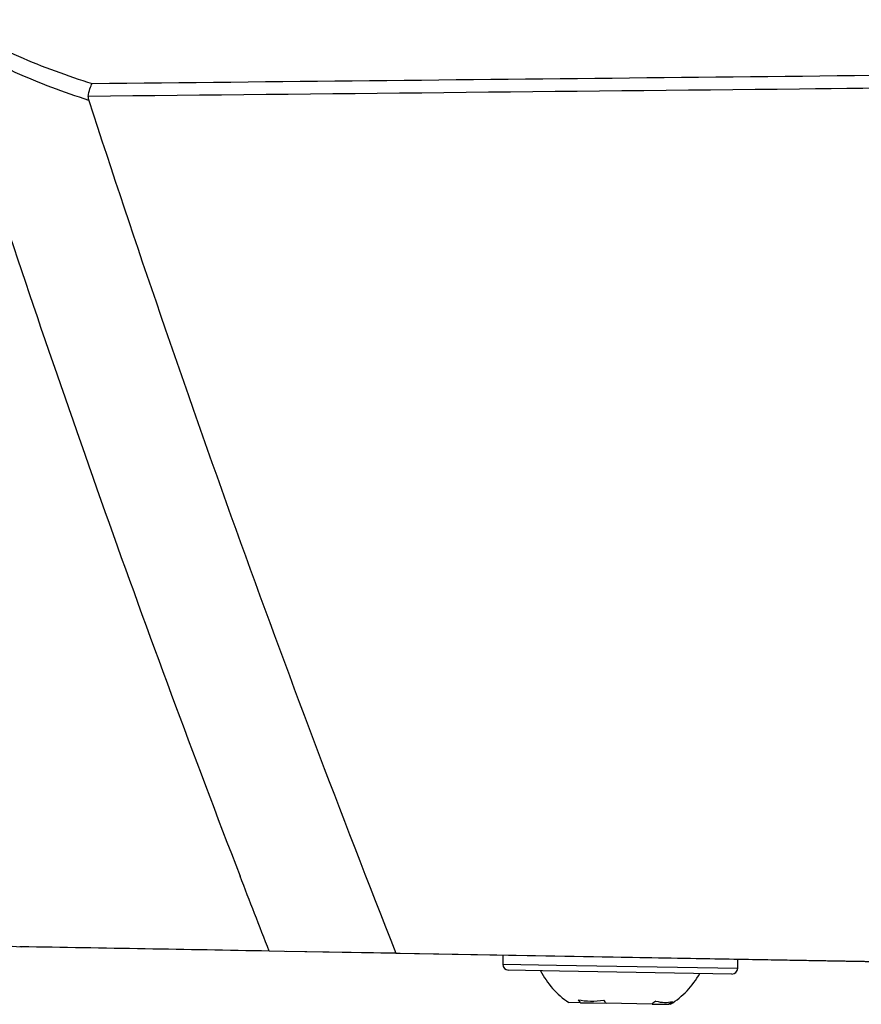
# Model space of a CAD drawing. Header units: millimetres. Extents: x -3.03 to 0.78, y -0.23 to 0.59.
# Tile 69 of 165: x 0.3496 to 0.3779, y 0.0299 to 0.063. Entities that reach past the tile are written whole.
import ezdxf

# ---------------------------------------------------------------- set-up
doc = ezdxf.new("R2010")
doc.units = ezdxf.units.MM

msp = doc.modelspace()

# ---------------------------------------------------------------- linework, layer by layer
at = {"color": 7, "linetype": 'Continuous', "lineweight": 25}
for p, q in [((0.358512, 0.031677), (0.357992, 0.031686)), ((0.362252, 0.031612), (0.358512, 0.031677)), ((0.359793, 0.031654), (0.358588, 0.031675)), ((0.419784, 0.030607), (0.359793, 0.031654)), ((0.362252, 0.031612), (0.426314, 0.030493)), ((0.365842, 0.031549), (0.365837, 0.031249)), ((0.373735, 0.031111), (0.373741, 0.031411)), ((0.36775, 0.031015), (0.366033, 0.031045)), ((0.373532, 0.030914), (0.36775, 0.031015)), ((0.368449, 0.02995), (0.368056, 0.029957)), ((0.368449, 0.02995), (0.368886, 0.029943)), ((0.368886, 0.029943), (0.369314, 0.029935)), ((0.370853, 0.029908), (0.369314, 0.029935)), ((0.370853, 0.029908), (0.371412, 0.029899)), ((0.371472, 0.029898), (0.371412, 0.029899))]:
    msp.add_line(p, q, dxfattribs=at)
at = {"color": 9, "linetype": 'Continuous', "lineweight": 25}
for p, q in [((0.365837, 0.031249), (0.367645, 0.031217)), ((0.367645, 0.031217), (0.373735, 0.031111))]:
    msp.add_line(p, q, dxfattribs=at)
at = {"color": 7, "linetype": 'Continuous', "lineweight": 25}
for centre, radius, start, end in [((0.366037, 0.031245), 0.0002, 179, 269), ((0.373535, 0.031114), 0.0002, 269, 359), ((0.369643, 0.03232), 0.0028454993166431, 207.029761, 236.119137), ((0.369969, 0.032314), 0.0028454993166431, 301.880863, 330.970239)]:
    msp.add_arc(centre, radius, start, end, dxfattribs=at)
for points, knots in [([(0.347174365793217, 0.0629754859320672), (0.3479542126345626, 0.0625063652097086), (0.3487560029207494, 0.0621005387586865), (0.3503856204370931, 0.0613917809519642), (0.3512122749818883, 0.0610896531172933), (0.3520464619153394, 0.0608332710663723)], [0, 0, 0, 0, 0.5, 0.5, 1, 1, 1, 1]), ([(0.3519291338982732, 0.0602659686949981), (0.3510979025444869, 0.0605301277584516), (0.3502753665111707, 0.0608412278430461), (0.348652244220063, 0.0615710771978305), (0.3478546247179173, 0.0619882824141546), (0.3470785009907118, 0.062469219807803)], [0, 0, 0, 0, 0.5, 0.5, 1, 1, 1, 1]), ([(0.3520464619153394, 0.0608332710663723), (0.3644648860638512, 0.0609617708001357), (0.376883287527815, 0.0610931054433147), (0.3893016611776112, 0.0612276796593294), (0.3952987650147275, 0.0612926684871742), (0.4012958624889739, 0.0613584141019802), (0.4072929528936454, 0.0614249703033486), (0.4136334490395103, 0.0614953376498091), (0.4199739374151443, 0.0615666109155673), (0.4263144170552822, 0.0616388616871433)], [0, 0, 0, 0, 0.0372626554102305, 0.0372626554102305, 0.0372626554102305, 0.0552576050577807, 0.0552576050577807, 0.0552576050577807, 0.0742829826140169, 0.0742829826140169, 0.0742829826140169, 0.0742829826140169]), ([(0.4263144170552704, 0.0611857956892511), (0.4208119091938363, 0.0611246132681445), (0.4153093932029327, 0.0610641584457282), (0.4098068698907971, 0.0610043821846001), (0.3984743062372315, 0.0608812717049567), (0.3871417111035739, 0.0607610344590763), (0.3758090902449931, 0.0606433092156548), (0.3678444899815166, 0.0605605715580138), (0.3598798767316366, 0.060479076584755), (0.3519152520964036, 0.0603987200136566)], [0.000491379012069, 0.000491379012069, 0.000491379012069, 0.000491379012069, 0.0170024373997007, 0.0170024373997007, 0.0170024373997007, 0.0510073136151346, 0.0510073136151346, 0.0510073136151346, 0.0749060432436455, 0.0749060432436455, 0.0749060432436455, 0.0749060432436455]), ([(0.3519152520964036, 0.0603987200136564), (0.3519278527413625, 0.0604889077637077), (0.3519469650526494, 0.0605763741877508), (0.351992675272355, 0.0607268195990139), (0.3520195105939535, 0.0607901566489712), (0.3520464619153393, 0.0608332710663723)], [0, 0, 0, 0, 0.5, 0.5, 1, 1, 1, 1])]:
    msp.add_open_spline(points, degree=3, knots=knots, dxfattribs=at)
for points in [[(0.3519152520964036, 0.0603987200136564), (0.3519089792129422, 0.0603538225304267), (0.3519151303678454, 0.0603089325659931), (0.3519291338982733, 0.0602659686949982)], [(0.3519291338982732, 0.0602659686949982), (0.3550757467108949, 0.0506119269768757), (0.3585186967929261, 0.0410544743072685), (0.3622515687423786, 0.0316116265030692)], [(0.3482579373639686, 0.0588116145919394), (0.3509620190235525, 0.0505347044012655), (0.3538820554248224, 0.0423279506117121), (0.3570139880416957, 0.034203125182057)], [(0.3201596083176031, 0.0344046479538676), (0.3298686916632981, 0.033555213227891), (0.3397125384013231, 0.0326939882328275), (0.3496623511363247, 0.0318234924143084)], [(0.3579920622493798, 0.031685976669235), (0.3576641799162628, 0.0325243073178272), (0.3573377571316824, 0.0333632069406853), (0.3570139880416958, 0.034203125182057)], [(0.3496605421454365, 0.0318314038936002), (0.3496440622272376, 0.0318316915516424), (0.3496275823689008, 0.0318319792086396), (0.3496111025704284, 0.031832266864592)], [(0.3579920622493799, 0.0316859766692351), (0.3552131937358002, 0.0317344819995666), (0.3524360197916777, 0.0317829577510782), (0.3496605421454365, 0.0318314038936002)], [(0.368369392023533, 0.0300505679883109), (0.3686389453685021, 0.0299945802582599), (0.3689350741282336, 0.0299893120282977), (0.3692347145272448, 0.0300354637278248)], [(0.3683693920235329, 0.0300505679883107), (0.3683952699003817, 0.0300155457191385), (0.3684216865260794, 0.0299821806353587), (0.3684486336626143, 0.02995044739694)], [(0.3693139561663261, 0.0299353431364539), (0.3692870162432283, 0.0299670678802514), (0.3692605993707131, 0.0300004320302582), (0.3692347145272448, 0.0300354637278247)], [(0.3709803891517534, 0.0300049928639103), (0.3709387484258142, 0.0299711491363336), (0.3708963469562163, 0.0299389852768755), (0.3708531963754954, 0.0299084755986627)], [(0.3709803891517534, 0.0300049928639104), (0.3711844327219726, 0.0299501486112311), (0.3713755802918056, 0.0299467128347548), (0.3715387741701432, 0.0299952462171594)], [(0.3714115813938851, 0.0298987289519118), (0.3714547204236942, 0.0299292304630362), (0.3714971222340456, 0.0299613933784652), (0.3715387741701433, 0.0299952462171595)]]:
    msp.add_open_spline(points, degree=3, dxfattribs=at)

doc.saveas('drawing.dxf')
